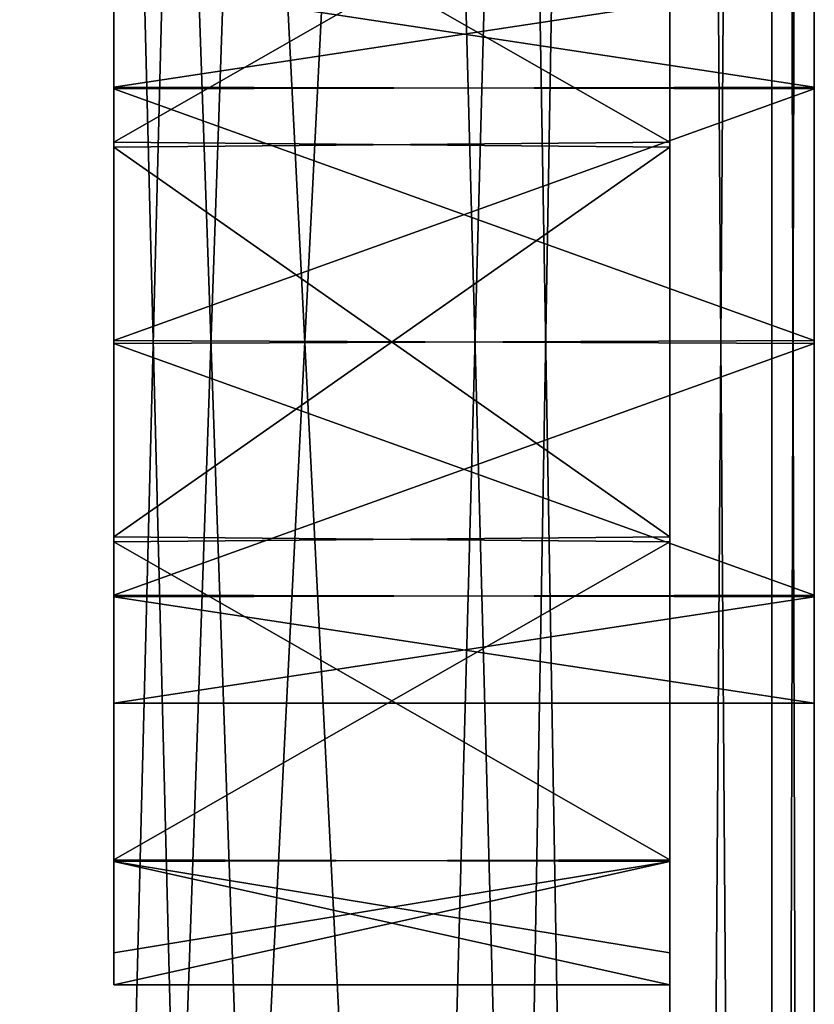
# Model space of a CAD drawing. Header units: millimetres. Extents: x -108 to 112, y -157 to 157.
# Tile 75 of 118: x 101 to 112, y -9 to 4. Entities that reach past the tile are written whole.
import ezdxf

# ---------------------------------------------------------------- set-up
doc = ezdxf.new("R2010")
doc.units = ezdxf.units.MM
doc.header["$LTSCALE"] = 33.374815
for name, color, linetype in [('15', 7, 'CONTINUOUS'), ('16', 7, 'CONTINUOUS'), ('18', 7, 'CONTINUOUS'), ('20', 7, 'CONTINUOUS'), ('21', 7, 'CONTINUOUS'), ('22', 7, 'CONTINUOUS'), ('23', 7, 'CONTINUOUS'), ('24', 7, 'CONTINUOUS'), ('25', 7, 'CONTINUOUS'), ('30', 7, 'CONTINUOUS'), ('33', 7, 'CONTINUOUS'), ('34', 7, 'CONTINUOUS'), ('35', 7, 'CONTINUOUS')]:
    doc.layers.add(name, color=color, linetype=linetype)

msp = doc.modelspace()

# ---------------------------------------------------------------- linework, layer by layer
at = {"layer": '15', "linetype": 'CONTINUOUS'}
for points in [[(112.5, 100, 25.5), (112.5, -100, 25.5), (112.5, 80.026, 6.499), (112.5, 100, 25.5)], [(112.5, -100, -25.5), (112.5, 100, -25.5), (112.5, -80.026, -6.499), (112.5, -100, -25.5)], [(112.5, -44.532, -7.999), (112.5, 100, -25.5), (112.5, -41.472, -7.404), (112.5, -44.532, -7.999)], [(112.5, 100, -25.5), (112.5, -44.532, -7.999), (112.5, -75.431, -4.623), (112.5, 100, -25.5)], [(112.5, -41.472, -7.404), (112.5, 100, -25.5), (112.5, -38.877, -5.689), (112.5, -41.472, -7.404)], [(112.5, -38.877, -5.689), (112.5, 100, -25.5), (112.5, -37.12, -3.083), (112.5, -38.877, -5.689)], [(112.5, -37.12, -3.083), (112.5, 100, -25.5), (112.5, -36.5), (112.5, -37.12, -3.083)], [(112.5, -36.5), (112.5, 100, -25.5), (112.5, -0.02, -5), (112.5, -36.5)], [(112.5, -0.02, -5), (112.5, 100, -25.5), (112.5, 3.508, -3.562), (112.5, -0.02, -5)], [(112.5, 3.508, -3.562), (112.5, 100, -25.5), (112.5, 5), (112.5, 3.508, -3.562)], [(112.5, -80.026, -6.499), (112.5, 100, -25.5), (112.5, -75.431, -4.623), (112.5, -80.026, -6.499)], [(112.5, 80.026, 6.499), (112.5, -100, 25.5), (112.5, 75.431, 4.623), (112.5, 80.026, 6.499)], [(112.5, -100, 25.5), (112.5, 44.532, 7.999), (112.5, 75.431, 4.623), (112.5, -100, 25.5)], [(112.5, 44.532, 7.999), (112.5, -100, 25.5), (112.5, 41.472, 7.404), (112.5, 44.532, 7.999)], [(112.5, 41.472, 7.404), (112.5, -100, 25.5), (112.5, 38.877, 5.689), (112.5, 41.472, 7.404)], [(112.5, 38.877, 5.689), (112.5, -100, 25.5), (112.5, 37.12, 3.083), (112.5, 38.877, 5.689)], [(112.5, -100, 25.5), (112.5, 36.5), (112.5, 37.12, 3.083), (112.5, -100, 25.5)], [(112.5, 36.5), (112.5, -100, 25.5), (112.5, 0.02, 5), (112.5, 36.5)], [(112.5, 5), (112.5, 36.5), (112.5, 3.529, 3.541), (112.5, 5)], [(112.5, 3.529, 3.541), (112.5, 36.5), (112.5, 0.02, 5), (112.5, 3.529, 3.541)], [(112.5, 0.02, 5), (112.5, -100, 25.5), (112.5, -3.508, 3.562), (112.5, 0.02, 5)], [(112.5, -3.529, -3.541), (112.5, -36.5), (112.5, -0.02, -5), (112.5, -3.529, -3.541)], [(112.5, -100, 25.5), (112.5, -5), (112.5, -3.508, 3.562), (112.5, -100, 25.5)], [(112.5, -5), (112.5, -36.5), (112.5, -3.529, -3.541), (112.5, -5)], [(112.5, -100, 25.5), (112.5, -41.41, 7.379), (112.5, -5), (112.5, -100, 25.5)], [(112.5, -37.113, 3.067), (112.5, -36.5), (112.5, -5), (112.5, -37.113, 3.067)], [(112.5, -38.841, 5.654), (112.5, -37.113, 3.067), (112.5, -5), (112.5, -38.841, 5.654)], [(112.5, -41.41, 7.379), (112.5, -38.841, 5.654), (112.5, -5), (112.5, -41.41, 7.379)]]:
    msp.add_3dface(points, dxfattribs=at)
at = {"layer": '16', "linetype": 'CONTINUOUS'}
for points in [[(110.5, 100, -25.5), (110.5, -100, -25.5), (110.5, 80.026, -6.499), (110.5, 100, -25.5)], [(110.5, -100, 25.5), (110.5, 100, 25.5), (110.5, -80.026, 6.499), (110.5, -100, 25.5)], [(110.5, -44.532, 7.999), (110.5, 100, 25.5), (110.5, -41.472, 7.404), (110.5, -44.532, 7.999)], [(110.5, 100, 25.5), (110.5, -44.532, 7.999), (110.5, -75.431, 4.623), (110.5, 100, 25.5)], [(110.5, -41.472, 7.404), (110.5, 100, 25.5), (110.5, -38.877, 5.689), (110.5, -41.472, 7.404)], [(110.5, -38.877, 5.689), (110.5, 100, 25.5), (110.5, -37.12, 3.083), (110.5, -38.877, 5.689)], [(110.5, -37.12, 3.083), (110.5, 100, 25.5), (110.5, -2.767, 8.458), (110.5, -37.12, 3.083)], [(110.5, -2.767, 8.458), (110.5, 100, 25.5), (110.5, 2.698, 8.48), (110.5, -2.767, 8.458)], [(110.5, 2.698, 8.48), (110.5, 100, 25.5), (110.5, 7.17, 5.27), (110.5, 2.698, 8.48)], [(110.5, -80.026, 6.499), (110.5, 100, 25.5), (110.5, -75.431, 4.623), (110.5, -80.026, 6.499)], [(110.5, 80.026, -6.499), (110.5, -100, -25.5), (110.5, 75.431, -4.623), (110.5, 80.026, -6.499)], [(110.5, -100, -25.5), (110.5, 44.532, -7.999), (110.5, 75.431, -4.623), (110.5, -100, -25.5)], [(110.5, 44.532, -7.999), (110.5, -100, -25.5), (110.5, 41.472, -7.404), (110.5, 44.532, -7.999)], [(110.5, 41.472, -7.404), (110.5, -100, -25.5), (110.5, 38.877, -5.689), (110.5, 41.472, -7.404)], [(110.5, 38.877, -5.689), (110.5, -100, -25.5), (110.5, 37.12, -3.083), (110.5, 38.877, -5.689)], [(110.5, 37.12, -3.083), (110.5, -100, -25.5), (110.5, 2.767, -8.458), (110.5, 37.12, -3.083)], [(110.5, 31.253, -1.73), (110.5, 37.12, -3.083), (110.5, 2.767, -8.458), (110.5, 31.253, -1.73)], [(110.5, 29.261, -1.737), (110.5, 31.253, -1.73), (110.5, 2.767, -8.458), (110.5, 29.261, -1.737)], [(110.5, 28.25), (110.5, 29.261, -1.737), (110.5, 2.767, -8.458), (110.5, 28.25)], [(110.5, 7.194, -5.238), (110.5, 28.25), (110.5, 2.767, -8.458), (110.5, 7.194, -5.238)], [(110.5, 2.767, -8.458), (110.5, -100, -25.5), (110.5, -2.698, -8.48), (110.5, 2.767, -8.458)], [(110.5, -2.698, -8.48), (110.5, -100, -25.5), (110.5, -7.17, -5.27), (110.5, -2.698, -8.48)], [(110.5, -31.253, 1.73), (110.5, -37.12, 3.083), (110.5, -2.767, 8.458), (110.5, -31.253, 1.73)], [(110.5, -28.25), (110.5, -29.261, 1.737), (110.5, -2.767, 8.458), (110.5, -28.25)], [(110.5, -7.194, 5.238), (110.5, -28.25), (110.5, -2.767, 8.458), (110.5, -7.194, 5.238)], [(110.5, -29.261, 1.737), (110.5, -31.253, 1.73), (110.5, -2.767, 8.458), (110.5, -29.261, 1.737)], [(110.5, -7.17, -5.27), (110.5, -100, -25.5), (110.5, -8.459, -2.766), (110.5, -7.17, -5.27)], [(110.5, -8.9), (110.5, -28.25), (110.5, -7.194, 5.238), (110.5, -8.9)], [(110.5, -8.459, -2.766), (110.5, -100, -25.5), (110.5, -8.9), (110.5, -8.459, -2.766)], [(110.5, -100, -25.5), (110.5, -41.41, -7.379), (110.5, -8.9), (110.5, -100, -25.5)], [(110.5, -41.41, -7.379), (110.5, -29.247, -1.73), (110.5, -8.9), (110.5, -41.41, -7.379)], [(110.5, -29.247, -1.73), (110.5, -28.25), (110.5, -8.9), (110.5, -29.247, -1.73)]]:
    msp.add_3dface(points, dxfattribs=at)
at = {"layer": '18', "linetype": 'CONTINUOUS'}
for points in [[(105.517, -84.783, 27.5), (110.5, 100, 27.5), (101.25, -83, 27.5), (105.517, -84.783, 27.5)], [(101.25, -83, 27.5), (110.5, 100, 27.5), (107.249, 88.976, 27.5), (101.25, -83, 27.5)], [(107.249, -89.024, 27.5), (110.5, 100, 27.5), (105.517, -84.783, 27.5), (107.249, -89.024, 27.5)], [(110.5, -100, 27.5), (110.5, 100, 27.5), (107.249, -89.024, 27.5), (110.5, -100, 27.5)], [(105.49, 84.756, 27.5), (101.25, -83, 27.5), (107.249, 88.976, 27.5), (105.49, 84.756, 27.5)], [(101.25, 83, 27.5), (101.25, -83, 27.5), (105.49, 84.756, 27.5), (101.25, 83, 27.5)]]:
    msp.add_3dface(points, dxfattribs=at)
at = {"layer": '20', "linetype": 'CONTINUOUS'}
for points in [[(110.5, 100, -27.5), (110.5, -100, -27.5), (107.249, 89.024, -27.5), (110.5, 100, -27.5)], [(107.249, 89.024, -27.5), (110.5, -100, -27.5), (105.517, 84.783, -27.5), (107.249, 89.024, -27.5)], [(105.517, 84.783, -27.5), (110.5, -100, -27.5), (101.25, 83, -27.5), (105.517, 84.783, -27.5)], [(110.5, -100, -27.5), (107.249, -88.976, -27.5), (101.25, 83, -27.5), (110.5, -100, -27.5)], [(105.49, -84.756, -27.5), (101.25, -83, -27.5), (101.25, 83, -27.5), (105.49, -84.756, -27.5)], [(107.249, -88.976, -27.5), (105.49, -84.756, -27.5), (101.25, 83, -27.5), (107.249, -88.976, -27.5)]]:
    msp.add_3dface(points, dxfattribs=at)
at = {"layer": '21', "linetype": 'CONTINUOUS'}
for points in [[(112.5, 3.508, -3.562), (112.5, 5), (102.8, 3.529, -3.541), (112.5, 3.508, -3.562)], [(112.5, 5), (102.8, 5), (102.8, 3.529, -3.541), (112.5, 5)], [(112.5, 3.508, -3.562), (102.8, 3.529, -3.541), (102.8, 0.02, -5), (112.5, 3.508, -3.562)], [(112.5, -0.02, -5), (112.5, 3.508, -3.562), (102.8, 0.02, -5), (112.5, -0.02, -5)], [(112.5, -0.02, -5), (102.8, 0.02, -5), (102.8, -3.508, -3.562), (112.5, -0.02, -5)], [(112.5, -3.529, -3.541), (112.5, -0.02, -5), (102.8, -3.508, -3.562), (112.5, -3.529, -3.541)], [(102.8, -5), (112.5, -3.529, -3.541), (102.8, -3.508, -3.562), (102.8, -5)], [(112.5, -5), (112.5, -3.529, -3.541), (102.8, -5), (112.5, -5)]]:
    msp.add_3dface(points, dxfattribs=at)
at = {"layer": '22', "linetype": 'CONTINUOUS'}
for points in [[(112.5, 5), (112.5, 3.529, 3.541), (102.8, 5), (112.5, 5)], [(112.5, 3.529, 3.541), (102.8, 3.508, 3.562), (102.8, 5), (112.5, 3.529, 3.541)], [(112.5, 3.529, 3.541), (112.5, 0.02, 5), (102.8, 3.508, 3.562), (112.5, 3.529, 3.541)], [(112.5, 0.02, 5), (102.8, -0.02, 5), (102.8, 3.508, 3.562), (112.5, 0.02, 5)], [(112.5, 0.02, 5), (112.5, -3.508, 3.562), (102.8, -0.02, 5), (112.5, 0.02, 5)], [(112.5, -3.508, 3.562), (102.8, -3.529, 3.541), (102.8, -0.02, 5), (112.5, -3.508, 3.562)], [(112.5, -3.508, 3.562), (112.5, -5), (102.8, -3.529, 3.541), (112.5, -3.508, 3.562)], [(112.5, -5), (102.8, -5), (102.8, -3.529, 3.541), (112.5, -5)]]:
    msp.add_3dface(points, dxfattribs=at)
at = {"layer": '23', "linetype": 'CONTINUOUS'}
for points in [[(102.8, 2.767, 8.458), (102.8, 7.194, 5.238), (102.8, 3.508, 3.562), (102.8, 2.767, 8.458)], [(102.8, 3.508, 3.562), (102.8, 7.194, 5.238), (102.8, 5), (102.8, 3.508, 3.562)], [(102.8, 7.17, -5.27), (102.8, 2.698, -8.48), (102.8, 5), (102.8, 7.17, -5.27)], [(102.8, 5), (102.8, 2.698, -8.48), (102.8, 3.529, -3.541), (102.8, 5)], [(102.8, 3.529, -3.541), (102.8, 2.698, -8.48), (102.8, 0.02, -5), (102.8, 3.529, -3.541)], [(102.8, -0.02, 5), (102.8, 2.767, 8.458), (102.8, 3.508, 3.562), (102.8, -0.02, 5)], [(102.8, -2.698, 8.48), (102.8, 2.767, 8.458), (102.8, -0.02, 5), (102.8, -2.698, 8.48)], [(102.8, 2.698, -8.48), (102.8, -2.767, -8.458), (102.8, 0.02, -5), (102.8, 2.698, -8.48)], [(102.8, 0.02, -5), (102.8, -2.767, -8.458), (102.8, -3.508, -3.562), (102.8, 0.02, -5)], [(102.8, -3.529, 3.541), (102.8, -2.698, 8.48), (102.8, -0.02, 5), (102.8, -3.529, 3.541)], [(102.8, -7.17, 5.27), (102.8, -2.698, 8.48), (102.8, -5), (102.8, -7.17, 5.27)], [(102.8, -5), (102.8, -2.698, 8.48), (102.8, -3.529, 3.541), (102.8, -5)], [(102.8, -2.767, -8.458), (102.8, -7.194, -5.238), (102.8, -3.508, -3.562), (102.8, -2.767, -8.458)], [(102.8, -7.194, -5.238), (102.8, -5), (102.8, -3.508, -3.562), (102.8, -7.194, -5.238)], [(102.8, -7.194, -5.238), (102.8, -7.17, 5.27), (102.8, -5), (102.8, -7.194, -5.238)], [(102.8, -7.194, -5.238), (102.8, -8.459, 2.766), (102.8, -7.17, 5.27), (102.8, -7.194, -5.238)], [(102.8, -7.194, -5.238), (102.8, -8.9), (102.8, -8.459, 2.766), (102.8, -7.194, -5.238)]]:
    msp.add_3dface(points, dxfattribs=at)
at = {"layer": '24', "linetype": 'CONTINUOUS'}
for points in [[(110.5, 7.194, -5.238), (110.5, 2.767, -8.458), (102.8, 7.17, -5.27), (110.5, 7.194, -5.238)], [(102.8, 7.17, -5.27), (110.5, 2.767, -8.458), (102.8, 2.698, -8.48), (102.8, 7.17, -5.27)], [(110.5, 2.767, -8.458), (110.5, -2.698, -8.48), (102.8, 2.698, -8.48), (110.5, 2.767, -8.458)], [(102.8, 2.698, -8.48), (110.5, -2.698, -8.48), (102.8, -2.767, -8.458), (102.8, 2.698, -8.48)], [(110.5, -2.698, -8.48), (110.5, -7.17, -5.27), (102.8, -2.767, -8.458), (110.5, -2.698, -8.48)], [(102.8, -2.767, -8.458), (110.5, -7.17, -5.27), (102.8, -7.194, -5.238), (102.8, -2.767, -8.458)], [(110.5, -7.17, -5.27), (110.5, -8.459, -2.766), (102.8, -7.194, -5.238), (110.5, -7.17, -5.27)], [(110.5, -8.459, -2.766), (110.5, -8.9), (102.8, -7.194, -5.238), (110.5, -8.459, -2.766)], [(102.8, -7.194, -5.238), (110.5, -8.9), (102.8, -8.9), (102.8, -7.194, -5.238)]]:
    msp.add_3dface(points, dxfattribs=at)
at = {"layer": '25', "linetype": 'CONTINUOUS'}
for points in [[(102.8, 2.767, 8.458), (110.5, 7.17, 5.27), (102.8, 7.194, 5.238), (102.8, 2.767, 8.458)], [(110.5, 2.698, 8.48), (110.5, 7.17, 5.27), (102.8, 2.767, 8.458), (110.5, 2.698, 8.48)], [(102.8, -2.698, 8.48), (110.5, 2.698, 8.48), (102.8, 2.767, 8.458), (102.8, -2.698, 8.48)], [(110.5, -2.767, 8.458), (110.5, 2.698, 8.48), (102.8, -2.698, 8.48), (110.5, -2.767, 8.458)], [(102.8, -7.17, 5.27), (110.5, -2.767, 8.458), (102.8, -2.698, 8.48), (102.8, -7.17, 5.27)], [(110.5, -7.194, 5.238), (110.5, -2.767, 8.458), (102.8, -7.17, 5.27), (110.5, -7.194, 5.238)], [(102.8, -8.459, 2.766), (110.5, -7.194, 5.238), (102.8, -7.17, 5.27), (102.8, -8.459, 2.766)], [(110.5, -8.9), (110.5, -7.194, 5.238), (102.8, -8.9), (110.5, -8.9)], [(102.8, -8.9), (110.5, -7.194, 5.238), (102.8, -8.459, 2.766), (102.8, -8.9)]]:
    msp.add_3dface(points, dxfattribs=at)
at = {"layer": '30', "linetype": 'CONTINUOUS'}
for points in [[(110.5, 100, 25.5), (110.5, -100, 25.5), (107.249, 89.024, 25.5), (110.5, 100, 25.5)], [(107.249, 89.024, 25.5), (110.5, -100, 25.5), (105.517, 84.783, 25.5), (107.249, 89.024, 25.5)], [(105.517, 84.783, 25.5), (110.5, -100, 25.5), (101.25, 83, 25.5), (105.517, 84.783, 25.5)], [(110.5, -100, 25.5), (107.249, -88.976, 25.5), (101.25, 83, 25.5), (110.5, -100, 25.5)], [(107.249, -88.976, 25.5), (105.49, -84.756, 25.5), (101.25, 83, 25.5), (107.249, -88.976, 25.5)], [(105.49, -84.756, 25.5), (101.25, -83, 25.5), (101.25, 83, 25.5), (105.49, -84.756, 25.5)]]:
    msp.add_3dface(points, dxfattribs=at)
at = {"layer": '33', "linetype": 'CONTINUOUS'}
for points in [[(105.517, -84.783, -25.5), (110.5, 100, -25.5), (101.25, -83, -25.5), (105.517, -84.783, -25.5)], [(101.25, -83, -25.5), (110.5, 100, -25.5), (107.249, 88.976, -25.5), (101.25, -83, -25.5)], [(107.249, -89.024, -25.5), (110.5, 100, -25.5), (105.517, -84.783, -25.5), (107.249, -89.024, -25.5)], [(110.5, -100, -25.5), (110.5, 100, -25.5), (107.249, -89.024, -25.5), (110.5, -100, -25.5)], [(105.49, 84.756, -25.5), (101.25, -83, -25.5), (107.249, 88.976, -25.5), (105.49, 84.756, -25.5)], [(101.25, 83, -25.5), (101.25, -83, -25.5), (105.49, 84.756, -25.5), (101.25, 83, -25.5)]]:
    msp.add_3dface(points, dxfattribs=at)
at = {"layer": '34', "linetype": 'CONTINUOUS'}
for points in [[(110.5, 100, 27.5), (110.5, -100, 27.5), (111.914, -100, 26.914), (110.5, 100, 27.5)], [(111.914, 100, 26.914), (110.5, 100, 27.5), (111.914, -100, 26.914), (111.914, 100, 26.914)], [(112.5, -100, 25.5), (112.5, 100, 25.5), (111.914, 100, 26.914), (112.5, -100, 25.5)], [(112.5, -100, 25.5), (111.914, 100, 26.914), (111.914, -100, 26.914), (112.5, -100, 25.5)]]:
    msp.add_3dface(points, dxfattribs=at)
at = {"layer": '35', "linetype": 'CONTINUOUS'}
for points in [[(111.914, -100, -26.914), (110.5, -100, -27.5), (111.914, 100, -26.914), (111.914, -100, -26.914)], [(110.5, -100, -27.5), (110.5, 100, -27.5), (111.914, 100, -26.914), (110.5, -100, -27.5)], [(112.5, 100, -25.5), (112.5, -100, -25.5), (111.914, -100, -26.914), (112.5, 100, -25.5)], [(112.5, 100, -25.5), (111.914, -100, -26.914), (111.914, 100, -26.914), (112.5, 100, -25.5)]]:
    msp.add_3dface(points, dxfattribs=at)

doc.saveas('drawing.dxf')
